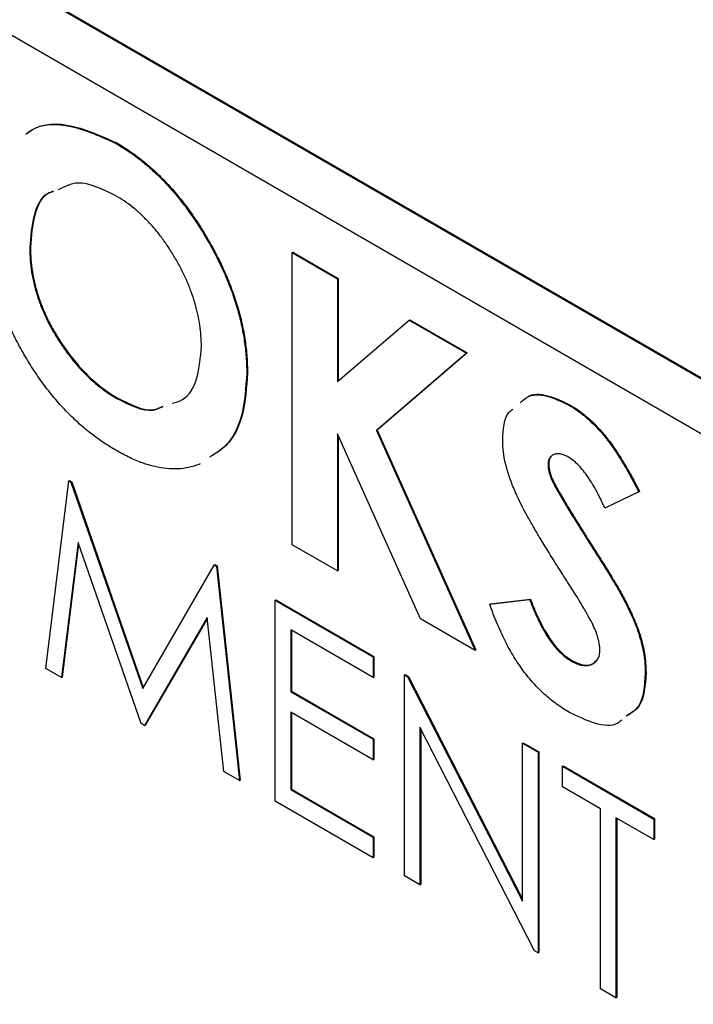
# Model space of a CAD drawing. Header units: inches. Extents: x 6.9 to 25.2, y 3.5 to 16.9.
# Tile 29 of 33: x 22.534 to 22.848, y 11.645 to 12.104. Entities that reach past the tile are written whole.
import ezdxf

# ---------------------------------------------------------------- set-up
doc = ezdxf.new("R2010")
doc.units = ezdxf.units.IN
doc.header["$LTSCALE"] = 2
doc.header["$MEASUREMENT"] = 0

msp = doc.modelspace()

# ---------------------------------------------------------------- linework, layer by layer
at = {"color": 7, "linetype": 'Continuous', "lineweight": 25}
for p, q in [((23.67698, 11.45993), (22.19206, 12.31716)), ((23.67734, 11.46014), (22.19241, 12.31737)), ((22.19206, 12.29185), (23.67698, 11.43462)), ((22.57849, 12.04634), (22.57885, 12.04655)), ((22.53822, 11.99779), (22.53857, 11.99799)), ((22.6606, 11.99545), (22.66096, 11.99566)), ((22.6606, 11.99545), (22.68176, 11.98324)), ((22.6606, 11.85936), (22.6606, 11.99545)), ((22.66096, 11.99566), (22.68211, 11.98345)), ((22.68176, 11.98324), (22.68211, 11.98345)), ((22.68176, 11.98324), (22.68176, 11.93534)), ((22.68211, 11.98345), (22.68211, 11.93565)), ((22.68176, 11.93534), (22.71518, 11.96395)), ((22.71518, 11.96395), (22.71554, 11.96415)), ((22.71518, 11.96395), (22.74188, 11.94853)), ((22.71554, 11.96415), (22.74224, 11.94874)), ((22.55271, 11.95305), (22.55307, 11.95326)), ((22.74188, 11.94853), (22.69989, 11.91258)), ((22.74224, 11.94874), (22.70024, 11.91279)), ((22.74188, 11.94853), (22.74224, 11.94874)), ((22.63945, 11.93921), (22.6398, 11.93942)), ((22.57859, 11.92765), (22.57894, 11.92785)), ((22.78974, 11.9244), (22.79009, 11.9246)), ((22.7205, 11.82479), (22.68176, 11.91097)), ((22.68176, 11.91097), (22.68176, 11.84715)), ((22.69989, 11.91258), (22.70024, 11.91279)), ((22.69989, 11.91258), (22.74597, 11.81008)), ((22.70024, 11.91279), (22.74632, 11.81029)), ((22.68211, 11.91019), (22.68211, 11.84736)), ((22.77996, 11.8967), (22.78032, 11.8969)), ((22.54572, 11.80165), (22.55642, 11.88904)), ((22.55642, 11.88904), (22.55677, 11.88924)), ((22.55642, 11.88904), (22.55746, 11.88844)), ((22.55677, 11.88924), (22.55781, 11.88864)), ((22.55746, 11.88844), (22.55781, 11.88864)), ((22.55746, 11.88844), (22.59091, 11.79236)), ((22.55781, 11.88864), (22.59118, 11.79282)), ((22.78192, 11.88905), (22.78228, 11.88925)), ((22.82227, 11.88394), (22.80645, 11.87636)), ((22.82227, 11.88394), (22.82262, 11.88415)), ((22.56079, 11.86043), (22.55304, 11.79743)), ((22.59015, 11.77601), (22.56079, 11.86043)), ((22.79793, 11.86225), (22.79828, 11.86246)), ((22.56103, 11.85973), (22.5534, 11.79763)), ((22.68176, 11.84715), (22.6606, 11.85936)), ((22.59091, 11.79236), (22.62428, 11.84986)), ((22.62428, 11.84986), (22.62463, 11.85007)), ((22.62428, 11.84986), (22.62534, 11.84925)), ((22.62463, 11.85007), (22.62569, 11.84946)), ((22.62534, 11.84925), (22.62569, 11.84946)), ((22.62534, 11.84925), (22.6361, 11.74948)), ((22.62569, 11.84946), (22.63645, 11.74968)), ((22.68176, 11.84715), (22.68211, 11.84736)), ((22.81311, 11.83779), (22.81346, 11.83799)), ((22.65272, 11.83345), (22.65307, 11.83365)), ((22.65272, 11.83345), (22.69842, 11.80706)), ((22.65272, 11.73989), (22.65272, 11.83345)), ((22.65307, 11.83365), (22.69877, 11.80727)), ((22.75277, 11.83165), (22.77137, 11.8338)), ((22.75312, 11.83185), (22.77172, 11.83401)), ((22.77137, 11.8338), (22.77172, 11.83401)), ((22.75277, 11.83165), (22.75312, 11.83185)), ((22.62103, 11.8255), (22.59179, 11.77506)), ((22.62107, 11.82516), (22.59214, 11.77526)), ((22.62879, 11.7537), (22.62103, 11.8255)), ((22.74597, 11.81008), (22.7205, 11.82479)), ((22.69842, 11.79747), (22.65999, 11.81965)), ((22.65999, 11.81965), (22.65999, 11.79087)), ((22.66034, 11.81945), (22.66034, 11.79107)), ((22.74597, 11.81008), (22.74632, 11.81029)), ((22.69842, 11.80706), (22.69877, 11.80727)), ((22.69842, 11.80706), (22.69842, 11.79747)), ((22.69877, 11.80727), (22.69877, 11.79767)), ((22.79068, 11.80521), (22.79104, 11.80541)), ((22.55304, 11.79743), (22.54572, 11.80165)), ((22.55304, 11.79743), (22.5534, 11.79763)), ((22.69842, 11.79747), (22.69877, 11.79767)), ((22.71296, 11.79867), (22.71332, 11.79887)), ((22.71296, 11.70511), (22.71296, 11.79867)), ((22.71296, 11.79867), (22.71449, 11.79779)), ((22.71332, 11.79887), (22.71484, 11.79799)), ((22.71449, 11.79779), (22.71484, 11.79799)), ((22.71449, 11.79779), (22.76802, 11.69325)), ((22.71484, 11.79799), (22.76802, 11.69414)), ((22.82529, 11.79954), (22.82565, 11.79974)), ((22.65999, 11.79087), (22.66034, 11.79107)), ((22.65999, 11.79087), (22.69842, 11.76868)), ((22.66034, 11.79107), (22.69877, 11.76888)), ((22.69842, 11.75908), (22.65999, 11.78127)), ((22.65999, 11.78127), (22.65999, 11.74528)), ((22.66034, 11.78107), (22.66034, 11.74549)), ((22.59179, 11.77506), (22.59015, 11.77601)), ((22.59179, 11.77506), (22.59214, 11.77526)), ((22.77363, 11.67008), (22.72023, 11.77438)), ((22.72023, 11.77438), (22.72023, 11.70091)), ((22.72059, 11.77369), (22.72059, 11.70111)), ((22.69842, 11.76868), (22.69877, 11.76888)), ((22.69842, 11.76868), (22.69842, 11.75908)), ((22.69877, 11.76888), (22.69877, 11.75929)), ((22.76802, 11.76689), (22.76837, 11.76709)), ((22.76802, 11.76689), (22.77529, 11.76269)), ((22.76802, 11.69325), (22.76802, 11.76689)), ((22.76837, 11.76709), (22.77564, 11.76289)), ((22.69842, 11.75908), (22.69877, 11.75929)), ((22.77529, 11.76269), (22.77564, 11.76289)), ((22.77529, 11.76269), (22.77529, 11.66913)), ((22.77564, 11.76289), (22.77564, 11.66933)), ((22.78671, 11.75609), (22.78707, 11.7563)), ((22.78671, 11.7465), (22.78671, 11.75609)), ((22.78671, 11.75609), (22.8293, 11.73151)), ((22.78707, 11.7563), (22.82966, 11.73171)), ((22.6361, 11.74948), (22.62879, 11.7537)), ((22.6361, 11.74948), (22.63645, 11.74968)), ((22.80437, 11.7363), (22.78671, 11.7465)), ((22.65999, 11.74528), (22.66034, 11.74549)), ((22.65999, 11.74528), (22.69842, 11.7231)), ((22.66034, 11.74549), (22.69877, 11.7233)), ((22.69842, 11.7135), (22.65272, 11.73989)), ((22.80437, 11.65234), (22.80437, 11.7363)), ((22.8293, 11.72191), (22.81164, 11.7321)), ((22.81164, 11.7321), (22.81164, 11.64814)), ((22.812, 11.7319), (22.812, 11.64834)), ((22.8293, 11.73151), (22.82966, 11.73171)), ((22.8293, 11.73151), (22.8293, 11.72191)), ((22.82966, 11.73171), (22.82966, 11.72211)), ((22.69842, 11.7231), (22.69877, 11.7233)), ((22.69842, 11.7231), (22.69842, 11.7135)), ((22.69877, 11.7233), (22.69877, 11.71371)), ((22.8293, 11.72191), (22.82966, 11.72211)), ((22.69842, 11.7135), (22.69877, 11.71371)), ((22.72023, 11.70091), (22.71296, 11.70511)), ((22.72023, 11.70091), (22.72059, 11.70111)), ((22.77529, 11.66913), (22.77363, 11.67008)), ((22.77529, 11.66913), (22.77564, 11.66933)), ((22.81164, 11.64814), (22.80437, 11.65234)), ((22.81164, 11.64814), (22.812, 11.64834))]:
    msp.add_line(p, q, dxfattribs=at)
for points, knots in [([(22.53648, 12.0507), (22.53735, 12.05138), (22.54284, 12.05561), (22.55738, 12.05586), (22.57146, 12.04952), (22.57849, 12.04634)], [0, 0, 0, 0, 0.086922, 0.543555, 1, 1, 1, 1]), ([(22.53683, 12.0509), (22.53771, 12.05158), (22.54319, 12.05582), (22.55773, 12.05606), (22.57181, 12.04972), (22.57885, 12.04655)], [0, 0, 0, 0, 0.086922, 0.543555, 1, 1, 1, 1]), ([(22.57849, 12.04634), (22.58054, 12.0451), (22.58459, 12.04264), (22.59054, 12.0382), (22.59627, 12.03325), (22.60179, 12.02778), (22.60706, 12.02175), (22.61214, 12.01525), (22.61697, 12.00816), (22.62153, 12.00066), (22.62573, 11.99293), (22.62938, 11.98511), (22.6325, 11.97734), (22.63506, 11.9696), (22.63703, 11.9619), (22.63841, 11.95426), (22.6393, 11.94662), (22.6394, 11.94171), (22.63945, 11.93921)], [0, 0, 0, 0, 0.0633897, 0.1251457, 0.1856323, 0.2459539, 0.30608, 0.367189, 0.4297347, 0.4943666, 0.5591932, 0.6222245, 0.6841665, 0.7458302, 0.8074481, 0.8700076, 0.933934, 1, 1, 1, 1]), ([(22.57885, 12.04655), (22.5809, 12.0453), (22.58494, 12.04285), (22.59089, 12.03841), (22.59662, 12.03345), (22.60214, 12.02799), (22.60741, 12.02195), (22.61249, 12.01545), (22.61732, 12.00837), (22.62188, 12.00086), (22.62609, 11.99313), (22.62973, 11.98532), (22.63285, 11.97754), (22.63542, 11.9698), (22.63739, 11.9621), (22.63876, 11.95446), (22.63965, 11.94682), (22.63975, 11.94191), (22.6398, 11.93942)], [0, 0, 0, 0, 0.0633897, 0.1251457, 0.1856323, 0.2459539, 0.30608, 0.367189, 0.4297347, 0.4943666, 0.5591932, 0.6222245, 0.6841665, 0.7458302, 0.8074481, 0.8700076, 0.933934, 1, 1, 1, 1]), ([(22.57816, 12.02211), (22.57202, 12.02508), (22.56179, 12.03003), (22.55447, 12.02621), (22.55155, 12.02469)], [0, 0, 0, 0, 0.601056, 1, 1, 1, 1]), ([(22.54902, 12.02382), (22.54829, 12.0236), (22.54381, 12.0223), (22.53947, 12.01309), (22.53864, 12.00289), (22.53822, 11.99779)], [0, 0, 0, 0, 0.089251, 0.544209, 1, 1, 1, 1]), ([(22.54938, 12.02402), (22.54864, 12.02381), (22.54416, 12.02251), (22.53982, 12.0133), (22.53899, 12.0031), (22.53857, 11.99799)], [0, 0, 0, 0, 0.089251, 0.544209, 1, 1, 1, 1]), ([(22.6183, 11.95175), (22.61826, 11.95339), (22.61819, 11.95662), (22.61763, 11.96163), (22.61672, 11.96664), (22.61542, 11.97168), (22.61381, 11.97674), (22.61178, 11.98183), (22.60938, 11.98693), (22.60665, 11.99199), (22.60369, 11.99691), (22.6005, 12.00153), (22.59719, 12.00586), (22.59367, 12.00978), (22.59002, 12.0134), (22.58622, 12.01671), (22.58224, 12.01962), (22.57953, 12.02127), (22.57816, 12.02211)], [0, 0, 0, 0, 0.06594, 0.129793, 0.192178, 0.253271, 0.31471, 0.376274, 0.438965, 0.503168, 0.567324, 0.629646, 0.690646, 0.751234, 0.811752, 0.872786, 0.935539, 1, 1, 1, 1]), ([(22.57866, 11.90318), (22.57649, 11.90449), (22.57223, 11.90706), (22.566, 11.91171), (22.56003, 11.91677), (22.55436, 11.92237), (22.54897, 11.92851), (22.54385, 11.93513), (22.53903, 11.94226), (22.53454, 11.94978), (22.53046, 11.95752), (22.52687, 11.96529), (22.52384, 11.97299), (22.52137, 11.98063), (22.51942, 11.9882), (22.51805, 11.99569), (22.51724, 12.00311), (22.51712, 12.0079), (22.51707, 12.01033)], [0, 0, 0, 0, 0.066747, 0.131149, 0.193728, 0.255238, 0.316404, 0.378042, 0.440419, 0.504569, 0.568668, 0.630995, 0.692295, 0.752621, 0.813204, 0.874019, 0.93616, 1, 1, 1, 1]), ([(22.53857, 11.99799), (22.53862, 11.9961), (22.53871, 11.99239), (22.53937, 11.98667), (22.54051, 11.98098), (22.54212, 11.97532), (22.54417, 11.96971), (22.54667, 11.96414), (22.54963, 11.95861), (22.55191, 11.95506), (22.55307, 11.95326)], [0, 0, 0, 0, 0.134803, 0.264191, 0.38845, 0.510537, 0.630421, 0.750679, 0.873459, 1, 1, 1, 1]), ([(22.53822, 11.99779), (22.53827, 11.99589), (22.53836, 11.99218), (22.53902, 11.98647), (22.54016, 11.98077), (22.54177, 11.97512), (22.54381, 11.9695), (22.54631, 11.96394), (22.54928, 11.9584), (22.55156, 11.95485), (22.55271, 11.95305)], [0, 0, 0, 0, 0.134803, 0.264191, 0.38845, 0.510537, 0.630421, 0.750679, 0.873459, 1, 1, 1, 1]), ([(22.55271, 11.95305), (22.55366, 11.95167), (22.55554, 11.94893), (22.55853, 11.94508), (22.56161, 11.94148), (22.56481, 11.93817), (22.56811, 11.93511), (22.57151, 11.93233), (22.57502, 11.9298), (22.57739, 11.92837), (22.57859, 11.92765)], [0, 0, 0, 0, 0.127991, 0.253098, 0.376184, 0.498936, 0.621526, 0.745707, 0.871575, 1, 1, 1, 1]), ([(22.55307, 11.95326), (22.55402, 11.95187), (22.55589, 11.94913), (22.55888, 11.94528), (22.56197, 11.94169), (22.56516, 11.93837), (22.56846, 11.93531), (22.57187, 11.93253), (22.57537, 11.93), (22.57774, 11.92857), (22.57894, 11.92785)], [0, 0, 0, 0, 0.127991, 0.253098, 0.376184, 0.498936, 0.621526, 0.745707, 0.871575, 1, 1, 1, 1]), ([(22.60472, 11.9253), (22.60637, 11.92573), (22.61179, 11.92716), (22.61706, 11.9365), (22.61788, 11.94667), (22.6183, 11.95175)], [0, 0, 0, 0, 0.1803384, 0.5899277, 1, 1, 1, 1]), ([(22.63945, 11.93921), (22.639, 11.93257), (22.6381, 11.91928), (22.63157, 11.90589), (22.62475, 11.90178), (22.62212, 11.90019)], [0, 0, 0, 0, 0.3808178, 0.761296, 1, 1, 1, 1]), ([(22.6398, 11.93942), (22.63935, 11.93277), (22.63846, 11.91948), (22.63192, 11.9061), (22.6251, 11.90198), (22.62247, 11.90039)], [0, 0, 0, 0, 0.3808178, 0.761296, 1, 1, 1, 1]), ([(22.76702, 11.92544), (22.768, 11.92643), (22.77106, 11.9295), (22.77929, 11.92936), (22.78625, 11.92605), (22.78974, 11.9244)], [0, 0, 0, 0, 0.191459, 0.59548, 1, 1, 1, 1]), ([(22.76941, 11.92736), (22.76977, 11.92768), (22.77227, 11.92996), (22.7797, 11.92945), (22.78663, 11.92622), (22.79009, 11.9246)], [0, 0, 0, 0, 0.076605, 0.538017, 1, 1, 1, 1]), ([(22.57859, 11.92765), (22.58475, 11.92451), (22.593, 11.92031), (22.59892, 11.92307), (22.60042, 11.92377)], [0, 0, 0, 0, 0.746416, 1, 1, 1, 1]), ([(22.57894, 11.92785), (22.58511, 11.92469), (22.59321, 11.92054), (22.59901, 11.9232), (22.60039, 11.92384)], [0, 0, 0, 0, 0.762116, 1, 1, 1, 1]), ([(22.79009, 11.9246), (22.79148, 11.92374), (22.79425, 11.92203), (22.79834, 11.91875), (22.80233, 11.91501), (22.80555, 11.91142), (22.80811, 11.90826), (22.81007, 11.90558), (22.81208, 11.90265), (22.8141, 11.89945), (22.81619, 11.89601), (22.81831, 11.89229), (22.82049, 11.88832), (22.8219, 11.88556), (22.82262, 11.88415)], [0, 0, 0, 0, 0.106912, 0.212981, 0.319783, 0.428565, 0.485867, 0.54657, 0.611444, 0.680229, 0.753153, 0.830749, 0.913131, 1, 1, 1, 1]), ([(22.75881, 11.90774), (22.75904, 11.91302), (22.75931, 11.91943), (22.76289, 11.92205), (22.76352, 11.92251)], [0, 0, 0, 0, 0.825273, 1, 1, 1, 1]), ([(22.78974, 11.9244), (22.79113, 11.92354), (22.79389, 11.92182), (22.79798, 11.91855), (22.80198, 11.9148), (22.8052, 11.91121), (22.80776, 11.90805), (22.80972, 11.90537), (22.81173, 11.90245), (22.81375, 11.89925), (22.81584, 11.8958), (22.81796, 11.89209), (22.82013, 11.88812), (22.82155, 11.88536), (22.82227, 11.88394)], [0, 0, 0, 0, 0.106912, 0.212981, 0.319783, 0.428565, 0.485867, 0.54657, 0.611444, 0.680229, 0.753153, 0.830749, 0.913131, 1, 1, 1, 1]), ([(22.78851, 11.84283), (22.78701, 11.84516), (22.78413, 11.84964), (22.78006, 11.85614), (22.7764, 11.86214), (22.77317, 11.86766), (22.77033, 11.87267), (22.7679, 11.87717), (22.7659, 11.88119), (22.76383, 11.88581), (22.76184, 11.89108), (22.76011, 11.89704), (22.759, 11.90265), (22.75887, 11.90606), (22.75881, 11.90774)], [0, 0, 0, 0, 0.1121301, 0.2152117, 0.3099178, 0.3959787, 0.4734709, 0.5421672, 0.6025532, 0.6551264, 0.7482087, 0.8352703, 0.9189212, 1, 1, 1, 1]), ([(22.61766, 11.89699), (22.61749, 11.89692), (22.61578, 11.89623), (22.61244, 11.89523), (22.6074, 11.89456), (22.60212, 11.89467), (22.59658, 11.89565), (22.59082, 11.89731), (22.58481, 11.89982), (22.58073, 11.90205), (22.57866, 11.90318)], [0.56, 0.56, 0.56, 0.56, 0.5671228, 0.6295507, 0.6904793, 0.7510789, 0.8115968, 0.8729207, 0.935497, 1, 1, 1, 1]), ([(22.7895, 11.90011), (22.78883, 11.90047), (22.78753, 11.90116), (22.78569, 11.9017), (22.78404, 11.90179), (22.78262, 11.90143), (22.78147, 11.90067), (22.78058, 11.89967), (22.78006, 11.89833), (22.78, 11.89724), (22.77996, 11.8967)], [0, 0, 0, 0, 0.14802, 0.285787, 0.415605, 0.546256, 0.67037, 0.784556, 0.893342, 1, 1, 1, 1]), ([(22.78163, 11.9004), (22.78141, 11.90023), (22.78052, 11.89957), (22.78041, 11.89804), (22.78032, 11.8969)], [0, 0, 0, 0, 0.253724, 1, 1, 1, 1]), ([(22.80645, 11.87636), (22.80578, 11.87786), (22.80447, 11.88073), (22.80237, 11.88478), (22.80027, 11.88841), (22.79816, 11.89162), (22.79602, 11.89441), (22.79386, 11.89676), (22.79168, 11.89872), (22.79022, 11.89965), (22.7895, 11.90011)], [0, 0, 0, 0, 0.16242, 0.311824, 0.448433, 0.573381, 0.689077, 0.797573, 0.900293, 1, 1, 1, 1]), ([(22.77996, 11.8967), (22.77999, 11.89612), (22.78003, 11.89495), (22.78043, 11.89305), (22.78104, 11.89106), (22.78163, 11.88973), (22.78192, 11.88905)], [0, 0, 0, 0, 0.241881, 0.487115, 0.737838, 1, 1, 1, 1]), ([(22.78032, 11.8969), (22.78034, 11.89632), (22.78038, 11.89516), (22.78079, 11.89325), (22.7814, 11.89127), (22.78198, 11.88993), (22.78228, 11.88925)], [0, 0, 0, 0, 0.241881, 0.487115, 0.737838, 1, 1, 1, 1]), ([(22.78192, 11.88905), (22.7822, 11.8885), (22.78283, 11.88722), (22.78399, 11.88508), (22.78551, 11.88247), (22.78735, 11.87937), (22.78951, 11.87577), (22.79201, 11.87169), (22.79487, 11.86714), (22.79688, 11.86393), (22.79793, 11.86225)], [0, 0, 0, 0, 0.059232, 0.137132, 0.233826, 0.349427, 0.48319, 0.636691, 0.809251, 1, 1, 1, 1]), ([(22.78228, 11.88925), (22.78255, 11.8887), (22.78318, 11.88743), (22.78435, 11.88529), (22.78587, 11.88268), (22.78771, 11.87958), (22.78986, 11.87598), (22.79236, 11.87189), (22.79522, 11.86734), (22.79723, 11.86414), (22.79828, 11.86246)], [0, 0, 0, 0, 0.059232, 0.137132, 0.233826, 0.349427, 0.48319, 0.636691, 0.809251, 1, 1, 1, 1]), ([(22.79793, 11.86225), (22.79892, 11.86069), (22.8008, 11.85772), (22.80348, 11.85351), (22.80584, 11.84975), (22.80788, 11.84644), (22.80964, 11.84364), (22.81106, 11.84128), (22.81219, 11.83938), (22.81284, 11.83827), (22.81311, 11.83779)], [0, 0, 0, 0, 0.192953, 0.366186, 0.520459, 0.655785, 0.770623, 0.865677, 0.942674, 1, 1, 1, 1]), ([(22.79828, 11.86246), (22.79928, 11.86089), (22.80116, 11.85793), (22.80383, 11.85371), (22.8062, 11.84995), (22.80823, 11.84665), (22.81, 11.84384), (22.81142, 11.84148), (22.81255, 11.83959), (22.81319, 11.83847), (22.81346, 11.83799)], [0, 0, 0, 0, 0.192953, 0.366186, 0.520459, 0.655785, 0.770623, 0.865677, 0.942674, 1, 1, 1, 1]), ([(22.80414, 11.81033), (22.8041, 11.81113), (22.80402, 11.81276), (22.80344, 11.81544), (22.80253, 11.81831), (22.80146, 11.82085), (22.80037, 11.82309), (22.79932, 11.82509), (22.79805, 11.82736), (22.79655, 11.82992), (22.79485, 11.83275), (22.79294, 11.83587), (22.79081, 11.83926), (22.7893, 11.8416), (22.78851, 11.84283)], [0, 0, 0, 0, 0.0763466, 0.1550908, 0.2383516, 0.3284041, 0.3793839, 0.4396176, 0.5098314, 0.5888746, 0.6774364, 0.7755467, 0.8826359, 1, 1, 1, 1]), ([(22.81311, 11.83779), (22.81415, 11.83589), (22.81615, 11.83223), (22.81875, 11.82686), (22.82088, 11.82185), (22.82255, 11.81714), (22.8238, 11.81263), (22.82467, 11.80819), (22.8252, 11.80379), (22.82526, 11.80097), (22.82529, 11.79954)], [0, 0, 0, 0, 0.150824, 0.289937, 0.417114, 0.534533, 0.648022, 0.76242, 0.879834, 1, 1, 1, 1]), ([(22.81346, 11.83799), (22.8145, 11.83609), (22.8165, 11.83244), (22.8191, 11.82706), (22.82124, 11.82206), (22.8229, 11.81735), (22.82415, 11.81283), (22.82503, 11.8084), (22.82556, 11.80399), (22.82562, 11.80117), (22.82565, 11.79974)], [0, 0, 0, 0, 0.150824, 0.289937, 0.417114, 0.534533, 0.648022, 0.76242, 0.879834, 1, 1, 1, 1]), ([(22.77137, 11.8338), (22.77206, 11.83203), (22.77337, 11.82862), (22.77561, 11.82379), (22.77789, 11.81942), (22.78029, 11.81557), (22.78276, 11.81219), (22.78532, 11.80932), (22.78797, 11.80693), (22.78978, 11.80578), (22.79068, 11.80521)], [0, 0, 0, 0, 0.160458, 0.307612, 0.442139, 0.566229, 0.681222, 0.789558, 0.895029, 1, 1, 1, 1]), ([(22.77172, 11.83401), (22.77241, 11.83223), (22.77373, 11.82883), (22.77596, 11.82399), (22.77825, 11.81963), (22.78064, 11.81577), (22.78311, 11.8124), (22.78567, 11.80953), (22.78833, 11.80713), (22.79013, 11.80598), (22.79104, 11.80541)], [0, 0, 0, 0, 0.160458, 0.307612, 0.442139, 0.566229, 0.681222, 0.789558, 0.895029, 1, 1, 1, 1]), ([(22.7899, 11.78123), (22.7889, 11.78183), (22.7869, 11.78303), (22.78396, 11.78506), (22.78112, 11.78724), (22.77838, 11.78959), (22.77573, 11.79209), (22.77319, 11.7948), (22.77074, 11.79763), (22.76839, 11.80063), (22.76615, 11.80382), (22.76395, 11.80718), (22.76188, 11.81076), (22.75989, 11.81455), (22.75799, 11.81854), (22.75613, 11.82272), (22.75439, 11.82712), (22.75332, 11.83012), (22.75277, 11.83165)], [0, 0, 0, 0, 0.0635598, 0.1258848, 0.1862646, 0.2450087, 0.3033973, 0.3614666, 0.4187328, 0.476188, 0.5344626, 0.5940064, 0.6554237, 0.7187349, 0.7849465, 0.8535032, 0.9251727, 1, 1, 1, 1]), ([(22.79068, 11.80521), (22.7916, 11.80472), (22.79338, 11.80378), (22.79592, 11.80308), (22.79825, 11.80294), (22.80026, 11.8035), (22.80197, 11.8045), (22.80322, 11.80598), (22.80401, 11.80791), (22.8041, 11.80952), (22.80414, 11.81033)], [0, 0, 0, 0, 0.141986, 0.275473, 0.404346, 0.53543, 0.661427, 0.777867, 0.88828, 1, 1, 1, 1]), ([(22.79104, 11.80541), (22.79283, 11.80456), (22.79643, 11.80286), (22.80041, 11.80319), (22.80187, 11.80474), (22.80229, 11.80518)], [0, 0, 0, 0, 0.415819, 0.830903, 1, 1, 1, 1]), ([(22.82529, 11.79954), (22.82492, 11.79365), (22.82433, 11.78427), (22.81857, 11.78076), (22.81642, 11.77945)], [0, 0, 0, 0, 0.6277, 1, 1, 1, 1]), ([(22.82565, 11.79974), (22.82528, 11.79386), (22.82469, 11.78448), (22.81892, 11.78096), (22.81677, 11.77965)], [0, 0, 0, 0, 0.6277, 1, 1, 1, 1]), ([(22.81437, 11.77775), (22.81378, 11.77719), (22.81075, 11.77435), (22.80176, 11.77551), (22.79386, 11.77932), (22.7899, 11.78123)], [0, 0, 0, 0, 0.109292, 0.55408, 1, 1, 1, 1])]:
    msp.add_open_spline(points, degree=3, knots=knots, dxfattribs=at)

doc.saveas('drawing.dxf')
